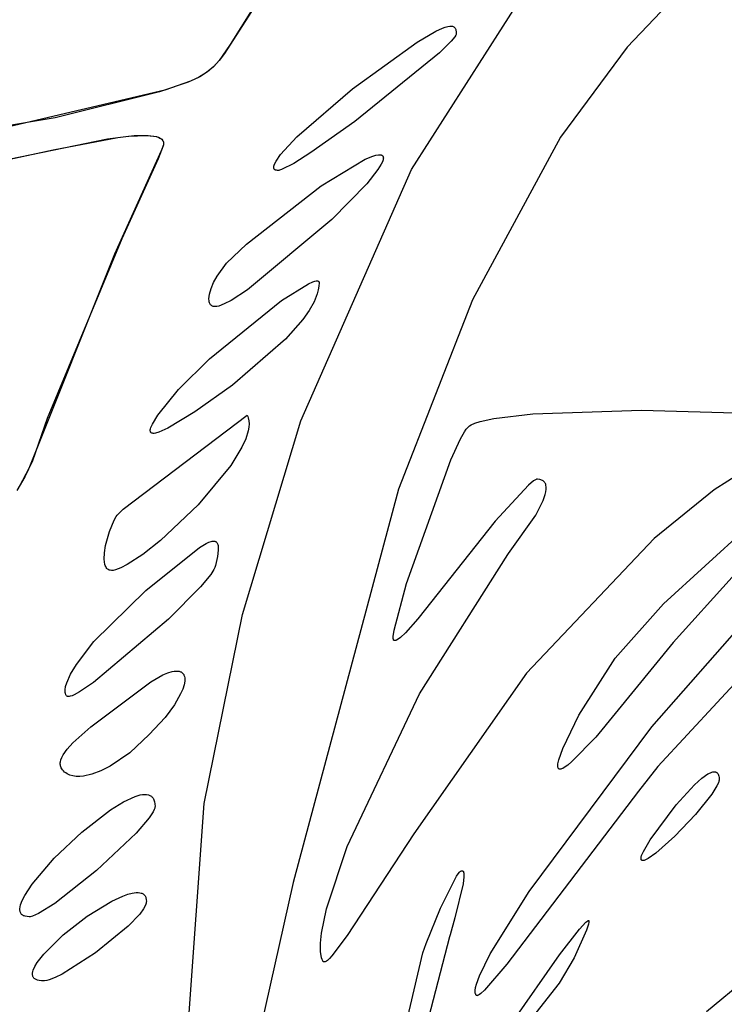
# Model space of a CAD drawing. Extents: x -74.1 to 10.8, y -36.7 to 44.6.
# Tile 154 of 199: x -21.7 to -21, y -10.8 to -9.8. Entities that reach past the tile are written whole.
import ezdxf

# ---------------------------------------------------------------- set-up
doc = ezdxf.new("R2010")
doc.units = 0

msp = doc.modelspace()

# ---------------------------------------------------------------- linework, layer by layer
at = {"layer": 'Layer 1', "color": 7, "linetype": 'CONTINUOUS'}
for p, q in [((-21.012897, -9.696552), (-21.095765, -9.783597)), ((-21.320769, -9.911203), (-21.19765, -9.718727)), ((-21.472821, -9.723725), (-21.515774, -9.790493)), ((-21.487371, -9.745571), (-21.509622, -9.781051)), ((-21.314765, -9.778683), (-21.295474, -9.767118)), ((-21.295474, -9.767118), (-21.288418, -9.763813)), ((-21.288418, -9.763813), (-21.285483, -9.762749)), ((-21.285483, -9.762749), (-21.282923, -9.762067)), ((-21.282923, -9.762067), (-21.280722, -9.761756)), ((-21.280722, -9.761756), (-21.279751, -9.761738)), ((-21.279751, -9.761738), (-21.278864, -9.761809)), ((-21.278864, -9.761809), (-21.27806, -9.761969)), ((-21.27806, -9.761969), (-21.277335, -9.762217)), ((-21.277335, -9.762217), (-21.276689, -9.762551)), ((-21.276689, -9.762551), (-21.276119, -9.762971)), ((-21.276119, -9.762971), (-21.275623, -9.763475)), ((-21.274677, -9.771264), (-21.275728, -9.773026)), ((-21.275623, -9.763475), (-21.2752, -9.764062)), ((-21.2752, -9.764062), (-21.274847, -9.764732)), ((-21.274847, -9.764732), (-21.274563, -9.765482)), ((-21.274343, -9.770511), (-21.274677, -9.771264)), ((-21.274563, -9.765482), (-21.274345, -9.766313)), ((-21.274345, -9.766313), (-21.274192, -9.767222)), ((-21.27414, -9.769847), (-21.274343, -9.770511)), ((-21.274192, -9.767222), (-21.274071, -9.769273)), ((-21.274089, -9.769549), (-21.27414, -9.769847)), ((-21.274071, -9.769273), (-21.274089, -9.769549)), ((-21.509622, -9.781051), (-21.521086, -9.797619)), ((-21.382078, -9.827157), (-21.314765, -9.778683)), ((-21.279275, -9.777508), (-21.291465, -9.789787)), ((-21.275728, -9.773026), (-21.279275, -9.777508)), ((-21.515774, -9.790493), (-21.521142, -9.797688)), ((-21.291465, -9.789787), (-21.379624, -9.861261)), ((-21.095765, -9.783597), (-21.165574, -9.877476)), ((-21.521086, -9.797619), (-21.527176, -9.804225)), ((-21.521142, -9.797688), (-21.526894, -9.803956)), ((-21.534242, -9.810039), (-21.542837, -9.815305)), ((-21.533499, -9.809504), (-21.541425, -9.814539)), ((-21.527176, -9.804225), (-21.534242, -9.810039)), ((-21.526894, -9.803956), (-21.533499, -9.809504)), ((-21.553513, -9.820266), (-21.583321, -9.830249)), ((-21.551143, -9.819268), (-21.577825, -9.828637)), ((-21.542837, -9.815305), (-21.553513, -9.820266)), ((-21.541425, -9.814539), (-21.551143, -9.819268)), ((-21.577825, -9.828637), (-21.81239, -9.883725)), ((-21.583321, -9.830249), (-21.692231, -9.857298)), ((-21.440171, -9.877122), (-21.382078, -9.827157)), ((-21.692231, -9.857298), (-22.184056, -9.941802)), ((-21.379624, -9.861261), (-21.425542, -9.893731)), ((-21.969321, -9.947773), (-21.637696, -9.879398)), ((-21.694067, -9.890743), (-21.626944, -9.877793)), ((-21.637696, -9.879398), (-21.615827, -9.876486)), ((-21.626944, -9.877793), (-21.609756, -9.875983)), ((-21.615827, -9.876486), (-21.597087, -9.875695)), ((-21.609756, -9.875983), (-21.595176, -9.875788)), ((-21.597087, -9.875695), (-21.589678, -9.876392)), ((-21.595176, -9.875788), (-21.589296, -9.876459)), ((-21.589678, -9.876392), (-21.586601, -9.877065)), ((-21.589296, -9.876459), (-21.586785, -9.877015)), ((-21.586785, -9.877015), (-21.584588, -9.877729)), ((-21.586601, -9.877065), (-21.583995, -9.877975)), ((-21.584588, -9.877729), (-21.582728, -9.878609)), ((-21.583995, -9.877975), (-21.582881, -9.878523)), ((-21.582881, -9.878523), (-21.5819, -9.879135)), ((-21.582728, -9.878609), (-21.58193, -9.879114)), ((-21.58193, -9.879114), (-21.581225, -9.879664)), ((-21.5819, -9.879135), (-21.581056, -9.879815)), ((-21.581225, -9.879664), (-21.580614, -9.880259)), ((-21.581056, -9.879815), (-21.580355, -9.880562)), ((-21.580614, -9.880259), (-21.580101, -9.880901)), ((-21.580355, -9.880562), (-21.579801, -9.88138)), ((-21.580101, -9.880901), (-21.579688, -9.881591)), ((-21.579801, -9.88138), (-21.579581, -9.881816)), ((-21.579688, -9.881591), (-21.579379, -9.882329)), ((-21.579581, -9.881816), (-21.579399, -9.88227)), ((-21.579399, -9.88227), (-21.579257, -9.882743)), ((-21.579379, -9.882329), (-21.579175, -9.883117)), ((-21.579257, -9.882743), (-21.579092, -9.883744)), ((-21.579175, -9.883117), (-21.579079, -9.883955)), ((-21.579077, -9.884407), (-21.579165, -9.88497)), ((-21.579077, -9.884401), (-21.579117, -9.884718)), ((-21.579092, -9.883744), (-21.579077, -9.884401)), ((-21.579079, -9.883955), (-21.579077, -9.884407)), ((-21.457111, -9.895727), (-21.440171, -9.877122)), ((-21.165574, -9.877476), (-21.257234, -10.047249)), ((-21.880376, -9.931367), (-21.694067, -9.890743)), ((-21.581482, -9.891846), (-21.630243, -9.999567)), ((-21.579646, -9.886713), (-21.584858, -9.900275)), ((-21.579314, -9.885587), (-21.581482, -9.891846)), ((-21.579165, -9.88497), (-21.579646, -9.886713)), ((-21.579117, -9.884718), (-21.579314, -9.885587)), ((-21.425542, -9.893731), (-21.443509, -9.90498)), ((-21.584858, -9.900275), (-21.622757, -9.983726)), ((-21.463384, -9.905592), (-21.461949, -9.902743)), ((-21.461949, -9.902743), (-21.457111, -9.895727)), ((-21.443509, -9.90498), (-21.456073, -9.911315)), ((-21.415034, -9.928462), (-21.36887, -9.900668)), ((-21.36887, -9.900668), (-21.361006, -9.897448)), ((-21.361006, -9.897448), (-21.35779, -9.896506)), ((-21.35779, -9.896506), (-21.355091, -9.896036)), ((-21.355091, -9.896036), (-21.353945, -9.895985)), ((-21.353945, -9.895985), (-21.35294, -9.896059)), ((-21.35294, -9.896059), (-21.352491, -9.896143)), ((-21.352491, -9.896143), (-21.352079, -9.89626)), ((-21.351026, -9.903202), (-21.352187, -9.905658)), ((-21.352079, -9.89626), (-21.351704, -9.89641)), ((-21.351704, -9.89641), (-21.351366, -9.896592)), ((-21.351366, -9.896592), (-21.351067, -9.896808)), ((-21.351067, -9.896808), (-21.350805, -9.897057)), ((-21.350314, -9.901067), (-21.351026, -9.903202)), ((-21.350805, -9.897057), (-21.350583, -9.89734)), ((-21.350583, -9.89734), (-21.3504, -9.897657)), ((-21.3504, -9.897657), (-21.350257, -9.898009)), ((-21.350132, -9.900127), (-21.350314, -9.901067)), ((-21.350257, -9.898009), (-21.350154, -9.898395)), ((-21.350154, -9.898395), (-21.350092, -9.898817)), ((-21.350071, -9.899273), (-21.350132, -9.900127)), ((-21.350092, -9.898817), (-21.350071, -9.899273)), ((-21.464247, -9.908975), (-21.464135, -9.907971)), ((-21.464236, -9.90943), (-21.464247, -9.908975)), ((-21.464179, -9.909852), (-21.464236, -9.90943)), ((-21.464077, -9.910242), (-21.464179, -9.909852)), ((-21.464135, -9.907971), (-21.463847, -9.906842)), ((-21.46393, -9.910599), (-21.464077, -9.910242)), ((-21.463736, -9.910923), (-21.46393, -9.910599)), ((-21.463847, -9.906842), (-21.463384, -9.905592)), ((-21.463495, -9.911213), (-21.463736, -9.910923)), ((-21.463208, -9.911469), (-21.463495, -9.911213)), ((-21.462874, -9.91169), (-21.463208, -9.911469)), ((-21.462492, -9.911876), (-21.462874, -9.91169)), ((-21.462062, -9.912027), (-21.462492, -9.911876)), ((-21.461584, -9.912143), (-21.462062, -9.912027)), ((-21.460482, -9.912265), (-21.461584, -9.912143)), ((-21.459842, -9.912268), (-21.460482, -9.912265)), ((-21.459074, -9.912181), (-21.459842, -9.912268)), ((-21.458187, -9.911991), (-21.459074, -9.912181)), ((-21.456073, -9.911315), (-21.458187, -9.911991)), ((-21.436071, -10.173273), (-21.320769, -9.911203)), ((-21.355772, -9.911462), (-21.367408, -9.926116)), ((-21.352187, -9.905658), (-21.355772, -9.911462)), ((-21.492619, -9.989054), (-21.415034, -9.928462)), ((-21.367408, -9.926116), (-21.403829, -9.963434)), ((-21.403829, -9.963434), (-21.491622, -10.036749)), ((-21.622757, -9.983726), (-21.700545, -10.170931)), ((-21.513437, -10.00891), (-21.492619, -9.989054)), ((-21.630243, -9.999567), (-21.719423, -10.22295)), ((-21.523366, -10.022546), (-21.513437, -10.00891)), ((-21.527013, -10.029221), (-21.523366, -10.022546)), ((-21.4235, -10.02831), (-21.421599, -10.0277)), ((-21.421599, -10.0277), (-21.42001, -10.027383)), ((-21.42001, -10.027383), (-21.419337, -10.027338)), ((-21.419337, -10.027338), (-21.418747, -10.02737)), ((-21.418747, -10.02737), (-21.418484, -10.027416)), ((-21.418484, -10.027416), (-21.418243, -10.027482)), ((-21.418243, -10.027482), (-21.418024, -10.027567)), ((-21.418024, -10.027567), (-21.417826, -10.027673)), ((-21.417826, -10.027673), (-21.417651, -10.0278)), ((-21.417651, -10.0278), (-21.417499, -10.027947)), ((-21.417499, -10.027947), (-21.417369, -10.028115)), ((-21.417369, -10.028115), (-21.417263, -10.028304)), ((-21.417263, -10.028304), (-21.417179, -10.028514)), ((-21.531351, -10.041246), (-21.529696, -10.035523)), ((-21.529696, -10.035523), (-21.527013, -10.029221)), ((-21.491622, -10.036749), (-21.50884, -10.047853)), ((-21.456294, -10.048024), (-21.428175, -10.030365)), ((-21.428175, -10.030365), (-21.4235, -10.02831)), ((-21.417913, -10.03685), (-21.418962, -10.040838)), ((-21.417282, -10.032996), (-21.417913, -10.03685)), ((-21.417071, -10.029273), (-21.417282, -10.032996)), ((-21.417179, -10.028514), (-21.41712, -10.028746)), ((-21.41712, -10.028746), (-21.417084, -10.028999)), ((-21.417084, -10.028999), (-21.417071, -10.029273)), ((-21.531914, -10.04618), (-21.531773, -10.043824)), ((-21.531765, -10.048287), (-21.531914, -10.04618)), ((-21.531773, -10.043824), (-21.531351, -10.041246)), ((-21.53158, -10.049239), (-21.531765, -10.048287)), ((-21.531278, -10.108642), (-21.456294, -10.048024)), ((-21.50884, -10.047853), (-21.515816, -10.051502)), ((-21.418962, -10.040838), (-21.422306, -10.049216)), ((-21.257234, -10.047249), (-21.334238, -10.244368)), ((-21.531319, -10.050119), (-21.53158, -10.049239)), ((-21.530982, -10.050924), (-21.531319, -10.050119)), ((-21.530568, -10.051651), (-21.530982, -10.050924)), ((-21.530075, -10.052296), (-21.530568, -10.051651)), ((-21.529503, -10.052856), (-21.530075, -10.052296)), ((-21.528851, -10.053327), (-21.529503, -10.052856)), ((-21.528117, -10.053708), (-21.528851, -10.053327)), ((-21.527301, -10.053993), (-21.528117, -10.053708)), ((-21.526402, -10.054181), (-21.527301, -10.053993)), ((-21.525418, -10.054268), (-21.526402, -10.054181)), ((-21.523764, -10.054178), (-21.525418, -10.054268)), ((-21.521478, -10.053684), (-21.523764, -10.054178)), ((-21.515816, -10.051502), (-21.521478, -10.053684)), ((-21.427301, -10.058133), (-21.433932, -10.067594)), ((-21.422306, -10.049216), (-21.427301, -10.058133)), ((-21.433932, -10.067594), (-21.452041, -10.088171)), ((-21.452041, -10.088171), (-21.507233, -10.136078)), ((-21.563597, -10.140607), (-21.531278, -10.108642)), ((-21.585128, -10.167406), (-21.563597, -10.140607)), ((-21.507233, -10.136078), (-21.54645, -10.163963)), ((-21.700545, -10.170931), (-21.715922, -10.214888)), ((-21.621158, -10.265419), (-21.492071, -10.167273)), ((-21.590841, -10.176659), (-21.585128, -10.167406)), ((-21.54645, -10.163963), (-21.57461, -10.181023)), ((-21.492071, -10.167273), (-21.491431, -10.168645)), ((-21.491431, -10.168645), (-21.490914, -10.170084)), ((-21.490914, -10.170084), (-21.490241, -10.173162)), ((-21.24915, -10.173926), (-21.234862, -10.170737)), ((-21.234862, -10.170737), (-21.194308, -10.165895)), ((-21.194308, -10.165895), (-21.080864, -10.162094)), ((-21.080864, -10.162094), (-20.953988, -10.165642)), ((-21.59301, -10.18283), (-21.592796, -10.181574)), ((-21.592796, -10.181574), (-21.592363, -10.180127)), ((-21.592363, -10.180127), (-21.590841, -10.176659)), ((-21.57461, -10.181023), (-21.583978, -10.185179)), ((-21.496797, -10.37516), (-21.436071, -10.173273)), ((-21.490268, -10.180056), (-21.490928, -10.183838)), ((-21.490032, -10.176492), (-21.490268, -10.180056)), ((-21.490241, -10.173162), (-21.490032, -10.176492)), ((-21.265546, -10.184758), (-21.263716, -10.182079)), ((-21.263716, -10.182079), (-21.262086, -10.180152)), ((-21.262086, -10.180152), (-21.260285, -10.178651)), ((-21.260285, -10.178651), (-21.258702, -10.17764)), ((-21.258702, -10.17764), (-21.254552, -10.175717)), ((-21.254552, -10.175717), (-21.24915, -10.173926)), ((-21.593037, -10.183387), (-21.59301, -10.18283)), ((-21.593009, -10.183896), (-21.593037, -10.183387)), ((-21.592928, -10.184357), (-21.593009, -10.183896)), ((-21.592793, -10.184771), (-21.592928, -10.184357)), ((-21.592605, -10.185138), (-21.592793, -10.184771)), ((-21.592491, -10.185304), (-21.592605, -10.185138)), ((-21.592363, -10.185457), (-21.592491, -10.185304)), ((-21.592223, -10.1856), (-21.592363, -10.185457)), ((-21.591902, -10.185848), (-21.592223, -10.1856)), ((-21.591528, -10.18605), (-21.591902, -10.185848)), ((-21.591101, -10.186205), (-21.591528, -10.18605)), ((-21.590623, -10.186312), (-21.591101, -10.186205)), ((-21.590091, -10.186373), (-21.590623, -10.186312)), ((-21.588873, -10.186354), (-21.590091, -10.186373)), ((-21.587446, -10.186148), (-21.588873, -10.186354)), ((-21.583978, -10.185179), (-21.587446, -10.186148)), ((-21.493443, -10.191994), (-21.497417, -10.200829)), ((-21.490928, -10.183838), (-21.493443, -10.191994)), ((-21.27988, -10.214094), (-21.269745, -10.19219)), ((-21.269745, -10.19219), (-21.265546, -10.184758)), ((-21.497417, -10.200829), (-21.509104, -10.220019)), ((-21.719423, -10.22295), (-21.729284, -10.241539)), ((-21.715922, -10.214888), (-21.723699, -10.231739)), ((-21.509104, -10.220019), (-21.542971, -10.260844)), ((-21.325945, -10.342791), (-21.27988, -10.214094)), ((-21.723699, -10.231739), (-21.732079, -10.245788)), ((-20.97692, -10.227085), (-21.005153, -10.245356)), ((-21.198621, -10.240232), (-21.233686, -10.278031)), ((-21.193507, -10.235968), (-21.198621, -10.240232)), ((-21.191648, -10.23479), (-21.193507, -10.235968)), ((-21.190905, -10.234453), (-21.191648, -10.23479)), ((-21.190582, -10.234349), (-21.190905, -10.234453)), ((-21.190291, -10.234289), (-21.190582, -10.234349)), ((-21.18934, -10.234287), (-21.190291, -10.234289)), ((-21.187033, -10.234539), (-21.18934, -10.234287)), ((-21.18601, -10.234783), (-21.187033, -10.234539)), ((-21.185073, -10.235105), (-21.18601, -10.234783)), ((-21.184221, -10.235502), (-21.185073, -10.235105)), ((-21.183455, -10.235976), (-21.184221, -10.235502)), ((-21.182772, -10.236524), (-21.183455, -10.235976)), ((-21.182173, -10.237146), (-21.182772, -10.236524)), ((-21.181657, -10.237841), (-21.182173, -10.237146)), ((-21.181224, -10.238607), (-21.181657, -10.237841)), ((-21.180872, -10.239444), (-21.181224, -10.238607)), ((-21.180601, -10.240351), (-21.180872, -10.239444)), ((-21.180301, -10.242372), (-21.180601, -10.240351)), ((-21.180318, -10.244662), (-21.180301, -10.242372)), ((-21.334238, -10.244368), (-21.44407, -10.654677)), ((-21.183456, -10.256357), (-21.181282, -10.250017)), ((-21.181282, -10.250017), (-21.180646, -10.247212)), ((-21.180646, -10.247212), (-21.180318, -10.244662)), ((-21.005153, -10.245356), (-21.067747, -10.295806)), ((-21.058096, -10.36395), (-20.926511, -10.243913)), ((-21.542971, -10.260844), (-21.582325, -10.298008)), ((-21.19127, -10.271755), (-21.183456, -10.256357)), ((-21.630747, -10.276732), (-21.628665, -10.273053)), ((-21.628665, -10.273053), (-21.627444, -10.271528)), ((-21.627444, -10.271528), (-21.621158, -10.265419)), ((-21.219652, -10.311752), (-21.19127, -10.271755)), ((-21.635515, -10.288595), (-21.630747, -10.276732)), ((-21.233686, -10.278031), (-21.314028, -10.379552)), ((-21.639571, -10.303398), (-21.635515, -10.288595)), ((-21.640764, -10.310753), (-21.639571, -10.303398)), ((-21.582325, -10.298008), (-21.600872, -10.312621)), ((-21.597628, -10.350076), (-21.541773, -10.305384)), ((-21.541773, -10.305384), (-21.534847, -10.301259)), ((-21.534847, -10.301259), (-21.53201, -10.299934)), ((-21.53201, -10.299934), (-21.529569, -10.299091)), ((-21.529569, -10.299091), (-21.528492, -10.298849)), ((-21.528492, -10.298849), (-21.527507, -10.298725)), ((-21.527507, -10.298725), (-21.526613, -10.298719)), ((-21.526613, -10.298719), (-21.525807, -10.298829)), ((-21.525807, -10.298829), (-21.525437, -10.298927)), ((-21.525437, -10.298927), (-21.525088, -10.299055)), ((-21.525088, -10.299055), (-21.52476, -10.299211)), ((-21.52476, -10.299211), (-21.524453, -10.299396)), ((-21.524453, -10.299396), (-21.524166, -10.299609)), ((-21.524166, -10.299609), (-21.5239, -10.299851)), ((-21.5239, -10.299851), (-21.523654, -10.300121)), ((-21.523654, -10.300121), (-21.52322, -10.300746)), ((-21.52322, -10.300746), (-21.522864, -10.301483)), ((-21.522864, -10.301483), (-21.522583, -10.302331)), ((-21.522583, -10.302331), (-21.522375, -10.30329)), ((-21.522375, -10.30329), (-21.522168, -10.305536)), ((-21.067747, -10.295806), (-21.200751, -10.436291)), ((-20.85195, -10.304643), (-21.063974, -10.533611)), ((-21.641096, -10.317463), (-21.640764, -10.310753)), ((-21.600872, -10.312621), (-21.616963, -10.323204)), ((-21.523082, -10.314844), (-21.525071, -10.324273)), ((-21.522228, -10.308215), (-21.523082, -10.314844)), ((-21.522168, -10.305536), (-21.522228, -10.308215)), ((-21.312249, -10.457798), (-21.220438, -10.312749)), ((-21.220438, -10.312749), (-21.219652, -10.311752)), ((-21.640869, -10.320433), (-21.641096, -10.317463)), ((-21.640341, -10.323069), (-21.640869, -10.320433)), ((-21.639956, -10.324244), (-21.640341, -10.323069)), ((-21.639484, -10.325315), (-21.639956, -10.324244)), ((-21.638924, -10.326273), (-21.639484, -10.325315)), ((-21.616963, -10.323204), (-21.62369, -10.326659)), ((-21.525071, -10.324273), (-21.525708, -10.326118)), ((-21.638271, -10.327111), (-21.638924, -10.326273)), ((-21.637521, -10.327824), (-21.638271, -10.327111)), ((-21.636671, -10.328402), (-21.637521, -10.327824)), ((-21.635718, -10.32884), (-21.636671, -10.328402)), ((-21.634658, -10.32913), (-21.635718, -10.32884)), ((-21.633487, -10.329264), (-21.634658, -10.32913)), ((-21.631683, -10.329183), (-21.633487, -10.329264)), ((-21.629325, -10.328718), (-21.631683, -10.329183)), ((-21.62369, -10.326659), (-21.629325, -10.328718)), ((-21.530026, -10.333394), (-21.540661, -10.346508)), ((-21.526759, -10.328264), (-21.530026, -10.333394)), ((-21.525708, -10.326118), (-21.526759, -10.328264)), ((-21.338821, -10.391486), (-21.325945, -10.342791)), ((-21.070093, -10.492284), (-20.933512, -10.336561)), ((-20.986402, -10.336336), (-21.047922, -10.404541)), ((-21.651701, -10.403501), (-21.597628, -10.350076)), ((-21.540661, -10.346508), (-21.573851, -10.380225)), ((-21.108485, -10.420566), (-21.058096, -10.36395)), ((-21.536718, -10.572382), (-21.496797, -10.37516)), ((-21.573851, -10.380225), (-21.652056, -10.446195)), ((-21.314028, -10.379552), (-21.327058, -10.394392)), ((-21.33968, -10.39813), (-21.338821, -10.391486)), ((-21.327058, -10.394392), (-21.332288, -10.399145)), ((-21.66981, -10.427269), (-21.651701, -10.403501)), ((-21.339672, -10.400376), (-21.33968, -10.39813)), ((-21.339553, -10.40121), (-21.339672, -10.400376)), ((-21.339463, -10.401552), (-21.339553, -10.40121)), ((-21.339354, -10.401844), (-21.339463, -10.401552)), ((-21.339224, -10.402084), (-21.339354, -10.401844)), ((-21.339151, -10.402185), (-21.339224, -10.402084)), ((-21.339073, -10.402272), (-21.339151, -10.402185)), ((-21.338956, -10.402341), (-21.339053, -10.402286)), ((-21.338852, -10.402386), (-21.338956, -10.402341)), ((-21.338741, -10.402422), (-21.338852, -10.402386)), ((-21.338623, -10.402449), (-21.338741, -10.402422)), ((-21.338368, -10.402475), (-21.338623, -10.402449)), ((-21.338087, -10.402464), (-21.338368, -10.402475)), ((-21.33778, -10.402417), (-21.338087, -10.402464)), ((-21.337092, -10.402215), (-21.33778, -10.402417)), ((-21.336307, -10.401871), (-21.337092, -10.402215)), ((-21.334465, -10.400773), (-21.336307, -10.401871)), ((-21.332288, -10.399145), (-21.334465, -10.400773)), ((-21.047922, -10.404541), (-21.128753, -10.503068)), ((-21.676009, -10.437534), (-21.66981, -10.427269)), ((-21.146222, -10.480039), (-21.108485, -10.420566)), ((-21.680067, -10.446384), (-21.676009, -10.437534)), ((-21.592325, -10.445309), (-21.579855, -10.438132)), ((-21.579855, -10.438132), (-21.574606, -10.43593)), ((-21.574606, -10.43593), (-21.570025, -10.434602)), ((-21.570025, -10.434602), (-21.567987, -10.434252)), ((-21.567987, -10.434252), (-21.566119, -10.434107)), ((-21.566119, -10.434107), (-21.564422, -10.43416)), ((-21.564422, -10.43416), (-21.562896, -10.434407)), ((-21.562896, -10.434407), (-21.561544, -10.434843)), ((-21.561544, -10.434843), (-21.560933, -10.43513)), ((-21.560933, -10.43513), (-21.560366, -10.435463)), ((-21.560366, -10.435463), (-21.559842, -10.435841)), ((-21.559842, -10.435841), (-21.559363, -10.436262)), ((-21.559363, -10.436262), (-21.558927, -10.436728)), ((-21.558927, -10.436728), (-21.558535, -10.437236)), ((-21.558535, -10.437236), (-21.558188, -10.437787)), ((-21.558188, -10.437787), (-21.557885, -10.438379)), ((-21.557885, -10.438379), (-21.557412, -10.439687)), ((-21.200751, -10.436291), (-21.318132, -10.603678)), ((-21.681238, -10.450199), (-21.680067, -10.446384)), ((-21.652056, -10.446195), (-21.666601, -10.455837)), ((-21.654838, -10.492179), (-21.592325, -10.445309)), ((-21.557754, -10.448527), (-21.559172, -10.453045)), ((-21.557072, -10.444551), (-21.557754, -10.448527)), ((-21.557412, -10.439687), (-21.557119, -10.441155)), ((-21.557119, -10.441155), (-21.557005, -10.442778)), ((-21.557005, -10.442778), (-21.557072, -10.444551)), ((-21.681859, -10.455071), (-21.681808, -10.453566)), ((-21.681753, -10.456453), (-21.681859, -10.455071)), ((-21.681808, -10.453566), (-21.681238, -10.450199)), ((-21.681484, -10.457707), (-21.681753, -10.456453)), ((-21.681051, -10.458829), (-21.681484, -10.457707)), ((-21.680772, -10.459339), (-21.681051, -10.458829)), ((-21.680451, -10.459815), (-21.680772, -10.459339)), ((-21.672243, -10.458858), (-21.674586, -10.459858)), ((-21.666601, -10.455837), (-21.672243, -10.458858)), ((-21.561333, -10.458066), (-21.56792, -10.469461)), ((-21.559172, -10.453045), (-21.561333, -10.458066)), ((-21.387631, -10.617168), (-21.312249, -10.457798)), ((-21.680088, -10.460256), (-21.680451, -10.459815)), ((-21.680039, -10.460299), (-21.680088, -10.460256)), ((-21.679937, -10.460373), (-21.680039, -10.460299)), ((-21.679713, -10.4605), (-21.679937, -10.460373)), ((-21.679464, -10.460601), (-21.679713, -10.4605)), ((-21.679189, -10.460676), (-21.679464, -10.460601)), ((-21.67889, -10.460725), (-21.679189, -10.460676)), ((-21.678217, -10.460747), (-21.67889, -10.460725)), ((-21.677447, -10.460669), (-21.678217, -10.460747)), ((-21.676584, -10.460493), (-21.677447, -10.460669)), ((-21.674586, -10.459858), (-21.676584, -10.460493)), ((-21.56792, -10.469461), (-21.577579, -10.482401)), ((-21.577579, -10.482401), (-21.594071, -10.500273)), ((-21.162897, -10.514745), (-21.146222, -10.480039)), ((-21.673571, -10.508898), (-21.654838, -10.492179)), ((-21.594071, -10.500273), (-21.614352, -10.519335)), ((-21.198004, -10.663901), (-21.070093, -10.492284)), ((-21.67971, -10.515649), (-21.673571, -10.508898)), ((-21.128753, -10.503068), (-21.153531, -10.528591)), ((-21.683868, -10.521504), (-21.67971, -10.515649)), ((-21.614352, -10.519335), (-21.634818, -10.533373)), ((-21.167162, -10.526642), (-21.162897, -10.514745)), ((-21.686764, -10.529999), (-21.686672, -10.528902)), ((-21.686755, -10.531064), (-21.686764, -10.529999)), ((-21.686646, -10.532099), (-21.686755, -10.531064)), ((-21.686672, -10.528902), (-21.686173, -10.526598)), ((-21.686173, -10.526598), (-21.685244, -10.524138)), ((-21.685244, -10.524138), (-21.683868, -10.521504)), ((-21.168269, -10.532488), (-21.168098, -10.53083)), ((-21.168098, -10.53083), (-21.167162, -10.526642)), ((-21.153531, -10.528591), (-21.157884, -10.532228)), ((-21.68644, -10.533104), (-21.686646, -10.532099)), ((-21.686137, -10.534082), (-21.68644, -10.533104)), ((-21.685742, -10.535036), (-21.686137, -10.534082)), ((-21.685254, -10.535968), (-21.685742, -10.535036)), ((-21.68444, -10.537138), (-21.685254, -10.535968)), ((-21.683413, -10.538336), (-21.68444, -10.537138)), ((-21.682292, -10.539418), (-21.683413, -10.538336)), ((-21.681079, -10.540384), (-21.682292, -10.539418)), ((-21.679779, -10.541235), (-21.681079, -10.540384)), ((-21.676925, -10.5426), (-21.679779, -10.541235)), ((-21.64465, -10.538323), (-21.653965, -10.541795)), ((-21.634818, -10.533373), (-21.64465, -10.538323)), ((-21.168245, -10.533856), (-21.168269, -10.532488)), ((-21.168159, -10.534431), (-21.168245, -10.533856)), ((-21.168025, -10.534935), (-21.168159, -10.534431)), ((-21.167841, -10.535367), (-21.168025, -10.534935)), ((-21.167732, -10.535556), (-21.167841, -10.535367)), ((-21.16761, -10.535727), (-21.167732, -10.535556)), ((-21.167476, -10.53588), (-21.16761, -10.535727)), ((-21.16733, -10.536015), (-21.167476, -10.53588)), ((-21.167171, -10.536133), (-21.16733, -10.536015)), ((-21.167001, -10.536232), (-21.167171, -10.536133)), ((-21.166819, -10.536314), (-21.167001, -10.536232)), ((-21.166624, -10.536378), (-21.166819, -10.536314)), ((-21.166418, -10.536424), (-21.166624, -10.536378)), ((-21.165969, -10.536462), (-21.166418, -10.536424)), ((-21.165472, -10.53643), (-21.165969, -10.536462)), ((-21.164927, -10.536327), (-21.165472, -10.53643)), ((-21.164334, -10.536153), (-21.164927, -10.536327)), ((-21.163006, -10.535593), (-21.164334, -10.536153)), ((-21.161487, -10.534752), (-21.163006, -10.535593)), ((-21.157884, -10.532228), (-21.161487, -10.534752)), ((-21.063974, -10.533611), (-21.083977, -10.559217)), ((-21.018148, -10.545935), (-21.011764, -10.541448)), ((-21.011764, -10.541448), (-21.009071, -10.540092)), ((-21.009071, -10.540092), (-21.007852, -10.539636)), ((-21.007852, -10.539636), (-21.006718, -10.539329)), ((-21.006718, -10.539329), (-21.005671, -10.53917)), ((-21.005671, -10.53917), (-21.004711, -10.53916)), ((-21.004711, -10.53916), (-21.004264, -10.539211)), ((-21.004264, -10.539211), (-21.00384, -10.539299)), ((-21.00384, -10.539299), (-21.003437, -10.539425)), ((-21.003437, -10.539425), (-21.003056, -10.539587)), ((-21.003056, -10.539587), (-21.002698, -10.539787)), ((-21.002698, -10.539787), (-21.002363, -10.540024)), ((-21.002363, -10.540024), (-21.00205, -10.540299)), ((-21.00205, -10.540299), (-21.001759, -10.540611)), ((-21.001759, -10.540611), (-21.001491, -10.54096)), ((-21.001491, -10.54096), (-21.001024, -10.541771)), ((-21.673755, -10.543521), (-21.676925, -10.5426)), ((-21.67029, -10.544008), (-21.673755, -10.543521)), ((-21.666556, -10.544069), (-21.67029, -10.544008)), ((-21.662574, -10.543715), (-21.666556, -10.544069)), ((-21.653965, -10.541795), (-21.662574, -10.543715)), ((-21.025824, -10.552782), (-21.018148, -10.545935)), ((-21.000796, -10.55051), (-21.002346, -10.553886)), ((-21.001024, -10.541771), (-21.000649, -10.542731)), ((-21.000336, -10.549075), (-21.000796, -10.55051)), ((-21.000649, -10.542731), (-21.000367, -10.543841)), ((-21.000367, -10.543841), (-21.000178, -10.545102)), ((-21.000101, -10.547826), (-21.000336, -10.549075)), ((-21.000178, -10.545102), (-21.000071, -10.547273)), ((-21.000071, -10.547273), (-21.000101, -10.547826)), ((-21.083977, -10.559217), (-21.221193, -10.739624)), ((-21.044865, -10.573515), (-21.025824, -10.552782)), ((-21.002346, -10.553886), (-21.007672, -10.562363)), ((-21.634631, -10.578823), (-21.620899, -10.570384)), ((-21.620899, -10.570384), (-21.608787, -10.564825)), ((-21.608787, -10.564825), (-21.603531, -10.563314)), ((-21.603531, -10.563314), (-21.601138, -10.562908)), ((-21.601138, -10.562908), (-21.598913, -10.562748)), ((-21.598913, -10.562748), (-21.596868, -10.562842)), ((-21.596868, -10.562842), (-21.595011, -10.563202)), ((-21.595011, -10.563202), (-21.594156, -10.563483)), ((-21.594156, -10.563483), (-21.593352, -10.563835)), ((-21.593352, -10.563835), (-21.5926, -10.564257)), ((-21.5926, -10.564257), (-21.591901, -10.564751)), ((-21.591901, -10.564751), (-21.591257, -10.565318)), ((-21.591257, -10.565318), (-21.590668, -10.56596)), ((-21.590668, -10.56596), (-21.590136, -10.566677)), ((-21.590136, -10.566677), (-21.589662, -10.567471)), ((-21.589662, -10.567471), (-21.589247, -10.568343)), ((-21.589247, -10.568343), (-21.588601, -10.570324)), ((-21.588601, -10.570324), (-21.588205, -10.572632)), ((-21.007672, -10.562363), (-21.024842, -10.583716)), ((-21.664465, -10.601939), (-21.634631, -10.578823)), ((-21.590008, -10.580855), (-21.594095, -10.587065)), ((-21.588782, -10.578307), (-21.590008, -10.580855)), ((-21.588391, -10.577187), (-21.588782, -10.578307)), ((-21.588152, -10.576174), (-21.588391, -10.577187)), ((-21.588205, -10.572632), (-21.588071, -10.575273)), ((-21.588071, -10.575273), (-21.588152, -10.576174)), ((-21.557071, -10.857099), (-21.536718, -10.572382)), ((-21.07196, -10.610103), (-21.044865, -10.573515)), ((-21.594095, -10.587065), (-21.607781, -10.603041)), ((-21.024842, -10.583716), (-21.046153, -10.606189)), ((-21.693321, -10.629369), (-21.664465, -10.601939)), ((-21.607781, -10.603041), (-21.648914, -10.642001)), ((-21.318132, -10.603678), (-21.387736, -10.70966)), ((-21.079017, -10.622161), (-21.07196, -10.610103)), ((-21.046153, -10.606189), (-21.066148, -10.624088)), ((-21.409424, -10.682154), (-21.387631, -10.617168)), ((-21.080887, -10.626582), (-21.079017, -10.622161)), ((-21.71623, -10.656309), (-21.693321, -10.629369)), ((-21.081501, -10.629768), (-21.081471, -10.629094)), ((-21.081446, -10.630357), (-21.081501, -10.629768)), ((-21.081471, -10.629094), (-21.081358, -10.628337)), ((-21.081385, -10.630619), (-21.081446, -10.630357)), ((-21.081303, -10.63086), (-21.081385, -10.630619)), ((-21.081358, -10.628337), (-21.080887, -10.626582)), ((-21.081199, -10.631078), (-21.081303, -10.63086)), ((-21.081072, -10.631273), (-21.081199, -10.631078)), ((-21.080975, -10.631352), (-21.081048, -10.631294)), ((-21.080819, -10.631455), (-21.080975, -10.631352)), ((-21.080649, -10.631541), (-21.080819, -10.631455)), ((-21.080467, -10.631611), (-21.080649, -10.631541)), ((-21.080272, -10.631664), (-21.080467, -10.631611)), ((-21.079845, -10.631722), (-21.080272, -10.631664)), ((-21.079368, -10.631717), (-21.079845, -10.631722)), ((-21.078843, -10.631648), (-21.079368, -10.631717)), ((-21.078273, -10.631519), (-21.078843, -10.631648)), ((-21.076997, -10.631084), (-21.078273, -10.631519)), ((-21.073946, -10.629542), (-21.076997, -10.631084)), ((-21.066148, -10.624088), (-21.073946, -10.629542)), ((-21.648914, -10.642001), (-21.692613, -10.676554)), ((-21.27223, -10.645605), (-21.270725, -10.64381)), ((-21.270725, -10.64381), (-21.270037, -10.643156)), ((-21.270037, -10.643156), (-21.269397, -10.642676)), ((-21.269397, -10.642676), (-21.269095, -10.642503)), ((-21.269095, -10.642503), (-21.268805, -10.642376)), ((-21.268805, -10.642376), (-21.268529, -10.642296)), ((-21.268529, -10.642296), (-21.268396, -10.642274)), ((-21.268396, -10.642274), (-21.268266, -10.642265)), ((-21.268266, -10.642265), (-21.268139, -10.642267)), ((-21.268139, -10.642267), (-21.267816, -10.642294)), ((-21.267816, -10.642294), (-21.267676, -10.642325)), ((-21.267676, -10.642325), (-21.267542, -10.642369)), ((-21.267542, -10.642369), (-21.267415, -10.642426)), ((-21.267415, -10.642426), (-21.267293, -10.642497)), ((-21.267293, -10.642497), (-21.267178, -10.642581)), ((-21.267178, -10.642581), (-21.267069, -10.642678)), ((-21.267069, -10.642678), (-21.266867, -10.64291)), ((-21.266867, -10.64291), (-21.266689, -10.643194)), ((-21.266689, -10.643194), (-21.266534, -10.643527)), ((-21.266534, -10.643527), (-21.266401, -10.64391)), ((-21.266401, -10.64391), (-21.2662, -10.644818)), ((-21.290417, -10.681455), (-21.273893, -10.648)), ((-21.273893, -10.648), (-21.27223, -10.645605)), ((-21.26609, -10.648622), (-21.266972, -10.655936)), ((-21.2662, -10.644818), (-21.266083, -10.645911)), ((-21.266083, -10.645911), (-21.26609, -10.648622)), ((-21.723902, -10.668093), (-21.71623, -10.656309)), ((-21.44407, -10.654677), (-21.487938, -10.850139)), ((-21.266972, -10.655936), (-21.275409, -10.691456)), ((-21.238587, -10.728879), (-21.198004, -10.663901)), ((-21.728223, -10.677953), (-21.72652, -10.673301)), ((-21.72652, -10.673301), (-21.723902, -10.668093)), ((-21.65868, -10.68976), (-21.633168, -10.674027)), ((-21.633168, -10.674027), (-21.621665, -10.66868)), ((-21.621665, -10.66868), (-21.616472, -10.666827)), ((-21.616472, -10.666827), (-21.611745, -10.665594)), ((-21.611745, -10.665594), (-21.607553, -10.665036)), ((-21.607553, -10.665036), (-21.605679, -10.665027)), ((-21.605679, -10.665027), (-21.603966, -10.665207)), ((-21.603966, -10.665207), (-21.602422, -10.665583)), ((-21.602422, -10.665583), (-21.601715, -10.665847)), ((-21.601715, -10.665847), (-21.601055, -10.666162)), ((-21.601055, -10.666162), (-21.60044, -10.666529)), ((-21.60044, -10.666529), (-21.599874, -10.66695)), ((-21.599874, -10.66695), (-21.599356, -10.667425)), ((-21.599356, -10.667425), (-21.598888, -10.667955)), ((-21.598888, -10.667955), (-21.598471, -10.66854)), ((-21.598471, -10.66854), (-21.598107, -10.669182)), ((-21.598107, -10.669182), (-21.597795, -10.669882)), ((-21.597795, -10.669882), (-21.597537, -10.67064)), ((-21.597537, -10.67064), (-21.597189, -10.672335)), ((-21.597189, -10.672335), (-21.597071, -10.674273)), ((-21.597071, -10.674273), (-21.597135, -10.675197)), ((-21.728933, -10.681973), (-21.728707, -10.680047)), ((-21.728892, -10.683724), (-21.728933, -10.681973)), ((-21.728768, -10.684529), (-21.728892, -10.683724)), ((-21.728573, -10.685288), (-21.728768, -10.684529)), ((-21.728707, -10.680047), (-21.728223, -10.677953)), ((-21.692613, -10.676554), (-21.709507, -10.687023)), ((-21.599992, -10.68198), (-21.604, -10.687505)), ((-21.598591, -10.679499), (-21.599992, -10.68198)), ((-21.597629, -10.677231), (-21.598591, -10.679499)), ((-21.597322, -10.676183), (-21.597629, -10.677231)), ((-21.597135, -10.675197), (-21.597322, -10.676183)), ((-21.414641, -10.70746), (-21.409424, -10.682154)), ((-21.305348, -10.718184), (-21.290417, -10.681455)), ((-21.728307, -10.685997), (-21.728573, -10.685288)), ((-21.727967, -10.686656), (-21.728307, -10.685997)), ((-21.727554, -10.687265), (-21.727967, -10.686656)), ((-21.727065, -10.68782), (-21.727554, -10.687265)), ((-21.726499, -10.688323), (-21.727065, -10.68782)), ((-21.725856, -10.68877), (-21.726499, -10.688323)), ((-21.725133, -10.689162), (-21.725856, -10.68877)), ((-21.724331, -10.689497), (-21.725133, -10.689162)), ((-21.723447, -10.689773), (-21.724331, -10.689497)), ((-21.721429, -10.690147), (-21.723447, -10.689773)), ((-21.719071, -10.690273), (-21.721429, -10.690147)), ((-21.718068, -10.690203), (-21.719071, -10.690273)), ((-21.71568, -10.689652), (-21.718068, -10.690203)), ((-21.709507, -10.687023), (-21.71568, -10.689652)), ((-21.683806, -10.709302), (-21.65868, -10.68976)), ((-21.604, -10.687505), (-21.616045, -10.700242)), ((-21.275409, -10.691456), (-21.280444, -10.709078)), ((-21.139041, -10.69608), (-21.137918, -10.695076)), ((-21.137918, -10.695076), (-21.137034, -10.694438)), ((-21.137034, -10.694438), (-21.136685, -10.694261)), ((-21.136685, -10.694261), (-21.136534, -10.694209)), ((-21.136534, -10.694209), (-21.1364, -10.694182)), ((-21.1364, -10.694182), (-21.136339, -10.694177)), ((-21.136339, -10.694177), (-21.136282, -10.694179)), ((-21.136282, -10.694179), (-21.136229, -10.694188)), ((-21.136229, -10.694188), (-21.13618, -10.694203)), ((-21.13618, -10.694203), (-21.136136, -10.694224)), ((-21.136136, -10.694224), (-21.136096, -10.694251)), ((-21.136096, -10.694251), (-21.136066, -10.694279)), ((-21.136066, -10.694279), (-21.136, -10.694357)), ((-21.136, -10.694357), (-21.135943, -10.694448)), ((-21.135943, -10.694448), (-21.135893, -10.694552)), ((-21.135893, -10.694552), (-21.135852, -10.694669)), ((-21.135852, -10.694669), (-21.135793, -10.69494)), ((-21.135765, -10.69526), (-21.135798, -10.696043)), ((-21.135793, -10.69494), (-21.135765, -10.69526)), ((-21.616045, -10.700242), (-21.649942, -10.727993)), ((-21.166434, -10.730121), (-21.145653, -10.703388)), ((-21.138218, -10.704259), (-21.151071, -10.733273)), ((-21.145653, -10.703388), (-21.139041, -10.69608)), ((-21.136204, -10.698149), (-21.138218, -10.704259)), ((-21.135798, -10.696043), (-21.136204, -10.698149)), ((-21.704069, -10.729161), (-21.683806, -10.709302)), ((-21.415618, -10.717877), (-21.414641, -10.70746)), ((-21.387736, -10.70966), (-21.40363, -10.731097)), ((-21.281076, -10.711287), (-21.310042, -10.822638)), ((-21.281048, -10.711191), (-21.281067, -10.711257)), ((-21.280444, -10.709078), (-21.281048, -10.711191)), ((-21.415425, -10.726636), (-21.415618, -10.717877)), ((-21.308984, -10.728013), (-21.305348, -10.718184)), ((-21.710978, -10.738117), (-21.704069, -10.729161)), ((-21.649942, -10.727993), (-21.684881, -10.750265)), ((-21.414422, -10.733118), (-21.415425, -10.726636)), ((-21.413929, -10.734951), (-21.414422, -10.733118)), ((-21.413634, -10.735701), (-21.413929, -10.734951)), ((-21.413297, -10.736328), (-21.413634, -10.735701)), ((-21.413111, -10.736593), (-21.413297, -10.736328)), ((-21.409226, -10.736544), (-21.410037, -10.737021)), ((-21.408321, -10.735874), (-21.409226, -10.736544)), ((-21.406203, -10.733923), (-21.408321, -10.735874)), ((-21.40363, -10.731097), (-21.406203, -10.733923)), ((-21.355228, -10.924553), (-21.308984, -10.728013)), ((-21.25001, -10.751976), (-21.238587, -10.728879)), ((-21.21552, -10.800213), (-21.166434, -10.730121)), ((-21.151071, -10.733273), (-21.166923, -10.759678)), ((-21.715478, -10.747531), (-21.714992, -10.745843)), ((-21.714992, -10.745843), (-21.713382, -10.742161)), ((-21.713382, -10.742161), (-21.710978, -10.738117)), ((-21.412912, -10.736823), (-21.413111, -10.736593)), ((-21.412699, -10.737019), (-21.412912, -10.736823)), ((-21.412472, -10.737178), (-21.412699, -10.737019)), ((-21.41223, -10.7373), (-21.412472, -10.737178)), ((-21.411972, -10.737384), (-21.41223, -10.7373)), ((-21.411696, -10.737428), (-21.411972, -10.737384)), ((-21.411403, -10.737432), (-21.411696, -10.737428)), ((-21.411092, -10.737394), (-21.411403, -10.737432)), ((-21.41076, -10.737314), (-21.411092, -10.737394)), ((-21.410037, -10.737021), (-21.41076, -10.737314)), ((-21.221193, -10.739624), (-21.244687, -10.766655)), ((-21.715766, -10.750568), (-21.715739, -10.749108)), ((-21.71569, -10.751251), (-21.715766, -10.750568)), ((-21.715739, -10.749108), (-21.715478, -10.747531)), ((-21.715552, -10.751902), (-21.71569, -10.751251)), ((-21.715351, -10.752521), (-21.715552, -10.751902)), ((-21.715087, -10.753106), (-21.715351, -10.752521)), ((-21.714757, -10.753656), (-21.715087, -10.753106)), ((-21.714362, -10.75417), (-21.714757, -10.753656)), ((-21.713899, -10.754649), (-21.714362, -10.75417)), ((-21.713369, -10.75509), (-21.713899, -10.754649)), ((-21.712769, -10.755493), (-21.713369, -10.75509)), ((-21.712098, -10.755858), (-21.712769, -10.755493)), ((-21.710542, -10.756467), (-21.712098, -10.755858)), ((-21.708692, -10.75691), (-21.710542, -10.756467)), ((-21.706538, -10.757182), (-21.708692, -10.75691)), ((-21.700833, -10.756863), (-21.703086, -10.757227)), ((-21.698231, -10.756154), (-21.700833, -10.756863)), ((-21.692087, -10.75378), (-21.698231, -10.756154)), ((-21.684881, -10.750265), (-21.692087, -10.75378)), ((-21.253126, -10.760653), (-21.25001, -10.751976)), ((-21.013309, -10.788975), (-20.969436, -10.752696)), ((-21.703086, -10.757227), (-21.706538, -10.757182)), ((-21.254373, -10.76851), (-21.254368, -10.767217)), ((-21.254368, -10.767217), (-21.253988, -10.764208)), ((-21.253988, -10.764208), (-21.253126, -10.760653)), ((-21.244687, -10.766655), (-21.248418, -10.770141)), ((-21.166923, -10.759678), (-21.210332, -10.81486)), ((-21.254252, -10.769659), (-21.254373, -10.76851)), ((-21.254004, -10.770663), (-21.254252, -10.769659)), ((-21.253832, -10.771109), (-21.254004, -10.770663)), ((-21.253627, -10.771518), (-21.253832, -10.771109)), ((-21.25339, -10.771889), (-21.253627, -10.771518)), ((-21.25312, -10.772222), (-21.25339, -10.771889)), ((-21.253031, -10.772322), (-21.25312, -10.772222)), ((-21.252979, -10.772375), (-21.253031, -10.772322)), ((-21.252922, -10.772421), (-21.252979, -10.772375)), ((-21.252861, -10.77246), (-21.252922, -10.772421)), ((-21.252795, -10.772492), (-21.252861, -10.77246)), ((-21.252725, -10.772518), (-21.252795, -10.772492)), ((-21.25265, -10.772537), (-21.252725, -10.772518)), ((-21.252487, -10.772555), (-21.25265, -10.772537)), ((-21.252307, -10.772547), (-21.252487, -10.772555)), ((-21.252109, -10.772513), (-21.252307, -10.772547)), ((-21.251661, -10.772368), (-21.252109, -10.772513)), ((-21.251144, -10.77212), (-21.251661, -10.772368)), ((-21.249911, -10.771325), (-21.251144, -10.77212)), ((-21.248418, -10.770141), (-21.249911, -10.771325))]:
    msp.add_line(p, q, dxfattribs=at)

doc.saveas('drawing.dxf')
